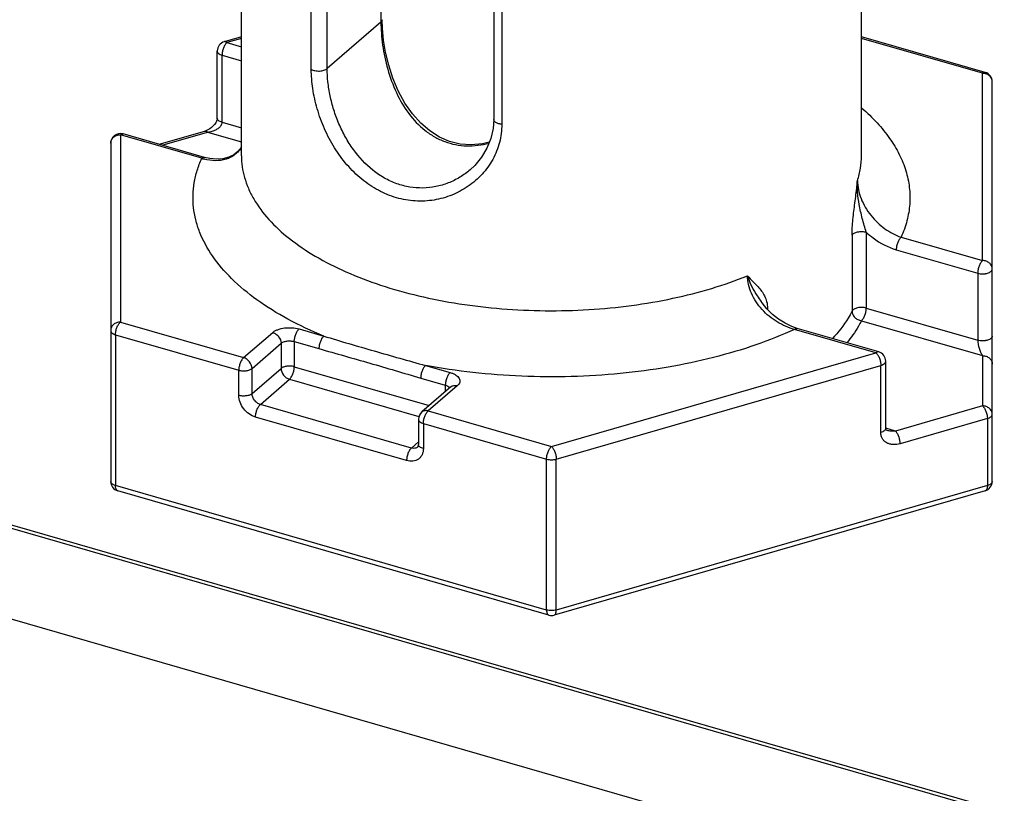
# Model space of a CAD drawing. Header units: millimetres. Extents: x 0 to 420, y 0 to 297.
# Tile 28 of 85: x 120 to 130, y 65 to 73. Entities that reach past the tile are written whole.
import ezdxf

# ---------------------------------------------------------------- set-up
doc = ezdxf.new("R2010")
doc.units = ezdxf.units.MM
doc.header["$LTSCALE"] = 23.1
doc.layers.add('0000242733_2_KÖRPERKANTE', color=7, linetype='CONTINUOUS')
doc.layers.add('0000434254_2_KÖRPERKANTE', color=7, linetype='CONTINUOUS')

msp = doc.modelspace()

# ---------------------------------------------------------------- linework, layer by layer
at = {"layer": '0000242733_2_KÖRPERKANTE', "color": 9, "linetype": 'Continuous'}
for p, q in [((61.599, 84.475), (147.8265, 59.5832)), ((147.0733, 58.8613), (60.7855, 83.7704))]:
    msp.add_line(p, q, dxfattribs=at)
at = {"layer": '0000242733_2_KÖRPERKANTE', "color": 7, "linetype": 'Continuous'}
msp.add_line((61.6545, 84.4939), (147.8568, 59.6095), dxfattribs=at)
at = {"layer": '0000434254_2_KÖRPERKANTE', "color": 7, "linetype": 'Continuous'}
for p, q in [((122.1878, 71.5167), (122.1878, 80.2636)), ((128.5878, 71.5167), (128.5878, 80.2636)), ((124.7913, 78.7336), (124.7913, 71.892)), ((122.1878, 72.7466), (122.01, 72.6953)), ((129.8655, 72.3778), (128.5878, 72.7466)), ((121.9378, 71.9064), (121.9378, 72.5992)), ((129.9378, 68.1536), (129.9378, 72.2817)), ((121.3378, 71.6352), (121.81, 71.7716)), ((121.8061, 71.5), (120.9655, 71.7427)), ((120.8378, 71.6466), (120.8378, 68.1536)), ((127.5531, 70.0106), (127.5532, 70.0105)), ((128.7655, 69.491), (127.9249, 69.7337)), ((128.8378, 68.7021), (128.8378, 69.3949)), ((124.3499, 69.1306), (124.0499, 68.8708)), ((124.0154, 68.7952), (124.0154, 68.5354)), ((125.36, 66.773), (120.91, 68.0576)), ((129.8655, 68.0576), (125.4155, 66.773))]:
    msp.add_line(p, q, dxfattribs=at)
at = {"layer": '0000434254_2_KÖRPERKANTE', "color": 9, "linetype": 'Continuous'}
for p, q in [((123.6273, 79.4433), (123.6273, 72.8974)), ((122.9085, 72.4104), (122.9085, 79.252)), ((123.0726, 72.417), (123.0726, 79.2586)), ((124.8752, 78.6842), (124.8752, 71.8426)), ((123.6273, 72.8974), (123.0726, 72.417)), ((122.1878, 72.7291), (122.0378, 72.6858)), ((122.0378, 72.6858), (122.1878, 72.6425)), ((129.8378, 72.3683), (128.5878, 72.7291)), ((121.9878, 71.8631), (121.9878, 72.5559)), ((121.9878, 72.5559), (122.1878, 72.4982)), ((129.8378, 70.4342), (129.8378, 72.3683)), ((121.9878, 71.8631), (122.1878, 71.8054)), ((121.368, 71.6265), (121.8378, 71.7621)), ((121.8378, 71.7621), (122.1878, 71.661)), ((120.9378, 71.7332), (120.9378, 69.7991)), ((121.7784, 71.4906), (120.9378, 71.7332)), ((128.4904, 70.6968), (128.4904, 69.9125)), ((128.6373, 70.7278), (128.6373, 69.9436)), ((128.9972, 70.6768), (129.8378, 70.4342)), ((128.9472, 70.5469), (129.7878, 70.3043)), ((129.7878, 70.3043), (129.7878, 69.6114)), ((127.6107, 69.9372), (127.6176, 69.941)), ((127.6176, 69.941), (127.6176, 69.9304)), ((128.6373, 69.9436), (129.7878, 69.6114)), ((120.9378, 69.7991), (122.2101, 69.4318)), ((122.7833, 69.7282), (123.0378, 69.6548)), ((128.7378, 69.4815), (127.8972, 69.7242)), ((128.5873, 69.8136), (129.8378, 69.4527)), ((120.8878, 69.6692), (120.8878, 68.1103)), ((120.8878, 69.6692), (122.1601, 69.3019)), ((122.2101, 69.4318), (122.5101, 69.6916)), ((122.2967, 69.3202), (122.5967, 69.58)), ((122.5967, 69.58), (122.5967, 69.3202)), ((122.7333, 69.5983), (122.9878, 69.5248)), ((122.7333, 69.5983), (122.7333, 69.3385)), ((125.3878, 68.5145), (128.7378, 69.4815)), ((129.8378, 69.4527), (129.8378, 68.9331)), ((122.2967, 69.0604), (122.2967, 69.3202)), ((122.2967, 69.0604), (122.5967, 69.3202)), ((122.7333, 69.3385), (124.1258, 68.9365)), ((124.0878, 69.3516), (124.3422, 69.2782)), ((125.4378, 68.3846), (128.7878, 69.3516)), ((128.7878, 68.6588), (128.7878, 69.3516)), ((122.1601, 69.0421), (122.1601, 69.3019)), ((124.0378, 69.2217), (124.2922, 69.1483)), ((122.3833, 68.9488), (122.6833, 69.2086)), ((122.6833, 69.2086), (124.0197, 68.8228)), ((124.4154, 69.1416), (124.1154, 68.8818)), ((124.2922, 69.1483), (124.2922, 69.0806)), ((124.3353, 69.1233), (124.3378, 69.1197)), ((123.9422, 68.4988), (122.3833, 68.9488)), ((129.8378, 68.9331), (128.9378, 68.6733)), ((123.8922, 68.3689), (122.3333, 68.8189)), ((124.1154, 68.8818), (125.3878, 68.5145)), ((124.0654, 68.7519), (125.3378, 68.3846)), ((124.0654, 68.7519), (124.0654, 68.4921)), ((129.8878, 68.8032), (128.9878, 68.5434)), ((129.8878, 68.8032), (129.8878, 68.1103)), ((128.9378, 68.6733), (128.8378, 68.7021)), ((124.0154, 68.5622), (123.9422, 68.4988)), ((125.3378, 66.8257), (125.3378, 68.3846)), ((125.4378, 66.8257), (125.4378, 68.3846)), ((125.3378, 66.8257), (120.8878, 68.1103)), ((129.8878, 68.1103), (125.4378, 66.8257))]:
    msp.add_line(p, q, dxfattribs=at)
at = {"layer": '0000434254_2_KÖRPERKANTE', "color": 7, "linetype": 'Continuous'}
for points in [[(124.7461, 71.656), (124.6751, 71.6385), (124.5586, 71.6289), (124.4451, 71.6381), (124.3357, 71.6654), (124.2309, 71.7104), (124.1314, 71.7729), (124.038, 71.8528), (123.9518, 71.9493), (123.8742, 72.0614), (123.8068, 72.1862), (123.7512, 72.3185), (123.7079, 72.4528), (123.6761, 72.5852), (123.6551, 72.712), (123.6436, 72.8301), (123.6407, 72.9224)], [(121.9378, 71.9064), (121.9377, 71.9035), (121.9358, 71.8911), (121.9308, 71.8754), (121.9222, 71.8583), (121.9105, 71.841), (121.8961, 71.8244), (121.8795, 71.809), (121.8612, 71.7955), (121.8413, 71.784), (121.8201, 71.7748), (121.81, 71.7716)], [(124.7913, 71.892), (124.785, 71.8), (124.7621, 71.6964), (124.7224, 71.5963), (124.6665, 71.5021), (124.5954, 71.4166), (124.5492, 71.3729)], [(122.1878, 71.609), (122.1853, 71.604), (122.1516, 71.5612), (122.1084, 71.5265), (122.0564, 71.5008), (121.9966, 71.4852), (121.931, 71.4807), (121.8624, 71.4871), (121.8061, 71.5)], [(127.9249, 69.7337), (127.868, 69.7534), (127.7986, 69.7868), (127.7317, 69.8291), (127.6691, 69.8792), (127.6122, 69.9359), (127.5623, 69.9976), (127.5532, 70.0105)], [(128.8546, 68.6798), (128.8526, 68.6804), (128.8463, 68.6832), (128.843, 68.6856), (128.8412, 68.6876), (128.8398, 68.69), (128.8386, 68.694), (128.8378, 68.7004), (128.8378, 68.7021)]]:
    msp.add_lwpolyline(points, dxfattribs=at)
for centre, start, end in [((122.0378, 72.5992), 106.1017, 180), ((129.8378, 72.2817), 0, 73.89794), ((120.9378, 71.6466), 73.9045, 180), ((128.7378, 69.3949), 359.99606, 73.89789), ((124.1154, 68.7952), 130.88618, 180), ((120.9378, 68.1536), 180, 253.90182), ((129.8378, 68.1536), 286.09818, 360), ((125.3878, 66.869), 253.89789, 286.10407)]:
    msp.add_arc(centre, 0.1, start, end, dxfattribs=at)
at = {"layer": '0000434254_2_KÖRPERKANTE', "color": 9, "linetype": 'Continuous'}
for centre, radius, start, end in [((129.8378, 72.2529), 0.1154, 84.43496, 90.00015), ((121.9438, 71.9962), 0.532, 251.87858, 254.50964)]:
    msp.add_arc(centre, radius, start, end, dxfattribs=at)
for points, knots in [([(123.6407, 72.9224), (123.6407, 72.9179), (123.6379, 72.9082), (123.6313, 72.9008), (123.6273, 72.8974)], [0, 0, 0, 0, 0.4607765, 1, 1, 1, 1]), ([(123.6273, 72.8974), (123.6273, 72.8588), (123.6305, 72.7793), (123.6484, 72.6157), (123.6919, 72.4082), (123.7789, 72.1684), (123.9048, 71.9509), (124.0462, 71.8007), (124.1782, 71.711), (124.2847, 71.6608), (124.3971, 71.629), (124.5129, 71.6161), (124.6294, 71.622), (124.7057, 71.6377), (124.7431, 71.6483)], [0, 0, 0, 0, 0.0596315, 0.1226846, 0.2539675, 0.3860732, 0.5150662, 0.6396467, 0.7005741, 0.7607852, 0.8205731, 0.8802295, 0.9399935, 1, 1, 1, 1]), ([(122.0378, 72.6858), (122.0302, 72.6793), (122.0164, 72.6613), (122.0011, 72.6295), (121.9907, 72.5934), (121.9878, 72.5681), (121.9878, 72.5559)], [0, 0, 0, 0, 0.2112038, 0.4685652, 0.7427014, 1, 1, 1, 1]), ([(122.0378, 72.6858), (122.0355, 72.6878), (122.0309, 72.6913), (122.0237, 72.6949), (122.0166, 72.6964), (122.0121, 72.6959), (122.01, 72.6953)], [0, 0, 0, 0, 0.298632, 0.55952, 0.7888586, 1, 1, 1, 1]), ([(121.9378, 72.5992), (121.9378, 72.5948), (121.9406, 72.585), (121.9515, 72.5729), (121.9677, 72.5628), (121.9807, 72.558), (121.9878, 72.5559)], [0, 0, 0, 0, 0.1906472, 0.4137497, 0.683954, 1, 1, 1, 1]), ([(122.9085, 72.4104), (122.914, 72.407), (122.9265, 72.4012), (122.955, 72.3932), (122.9936, 72.3904), (123.0315, 72.3961), (123.0576, 72.4064), (123.0682, 72.4132), (123.0726, 72.417)], [0, 0, 0, 0, 0.1121167, 0.2384397, 0.5140005, 0.7816022, 0.8988673, 1, 1, 1, 1]), ([(124.8752, 71.8426), (124.8752, 71.7794), (124.8592, 71.6528), (124.7879, 71.4758), (124.6762, 71.3214), (124.5319, 71.196), (124.3627, 71.1049), (124.1762, 71.0526), (123.9805, 71.0428), (123.7843, 71.0771), (123.5961, 71.1547), (123.4234, 71.2717), (123.2713, 71.4219), (123.1431, 71.5985), (123.0409, 71.7936), (122.9661, 71.9991), (122.92, 72.2057), (122.9085, 72.3436), (122.9085, 72.4104)], [0, 0, 0, 0, 0.0588456, 0.1172589, 0.1757535, 0.2345301, 0.2936439, 0.3531752, 0.4133339, 0.4744773, 0.5370252, 0.6013034, 0.6673923, 0.7350288, 0.8035335, 0.8717283, 0.9378998, 1, 1, 1, 1]), ([(124.5492, 71.3729), (124.5158, 71.3439), (124.4437, 71.2915), (124.3237, 71.2322), (124.1946, 71.1943), (124.06, 71.1798), (123.9236, 71.1899), (123.7894, 71.2249), (123.6613, 71.284), (123.5012, 71.393), (123.3659, 71.54), (123.259, 71.7093), (123.192, 71.8467), (123.1394, 71.9896), (123.1014, 72.1343), (123.0782, 72.2769), (123.0726, 72.3712), (123.0726, 72.417)], [0, 0, 0, 0, 0.0582986, 0.116798, 0.1755291, 0.2346068, 0.294242, 0.354715, 0.4163119, 0.4792442, 0.6089338, 0.6756129, 0.7428389, 0.8099102, 0.8758928, 0.939652, 1, 1, 1, 1]), ([(129.8378, 72.3683), (129.8401, 72.3703), (129.8446, 72.3737), (129.8518, 72.3773), (129.8589, 72.3788), (129.8634, 72.3784), (129.8655, 72.3778)], [0, 0, 0, 0, 0.2986952, 0.5595125, 0.7888426, 1, 1, 1, 1]), ([(129.9378, 72.2817), (129.9378, 72.2922), (129.9331, 72.3139), (129.9133, 72.3413), (129.884, 72.3606), (129.8609, 72.3666), (129.849, 72.3678)], [0, 0, 0, 0, 0.2343039, 0.4776143, 0.7337683, 1, 1, 1, 1]), ([(128.5913, 72.0094), (128.6468, 71.9613), (128.7495, 71.8628), (128.8802, 71.7027), (128.9807, 71.5366), (129.0499, 71.366), (129.0868, 71.1923), (129.0909, 71.0174), (129.0619, 70.8433), (129.0219, 70.7315), (128.9972, 70.6768)], [0, 0, 0, 0, 0.1466616, 0.2834784, 0.4116203, 0.5328381, 0.6494529, 0.7642302, 0.8801334, 1, 1, 1, 1]), ([(121.8378, 71.7621), (121.846, 71.7629), (121.8625, 71.7652), (121.8908, 71.7721), (121.922, 71.7839), (121.9489, 71.8), (121.9671, 71.8165), (121.9782, 71.8306), (121.9858, 71.8463), (121.9878, 71.8576), (121.9878, 71.8631)], [0, 0, 0, 0, 0.1274886, 0.2558001, 0.4486734, 0.6401408, 0.7343022, 0.8262399, 0.9149511, 1, 1, 1, 1]), ([(121.9878, 71.8631), (121.9807, 71.8652), (121.9677, 71.87), (121.9515, 71.88), (121.9406, 71.8922), (121.9378, 71.902), (121.9378, 71.9064)], [0, 0, 0, 0, 0.316046, 0.5862503, 0.8093528, 1, 1, 1, 1]), ([(124.8752, 71.8426), (124.8641, 71.8435), (124.8433, 71.847), (124.8196, 71.8561), (124.8051, 71.8661), (124.7973, 71.8741), (124.7924, 71.8828), (124.7913, 71.889), (124.7913, 71.892)], [0, 0, 0, 0, 0.3205336, 0.5996839, 0.7185324, 0.8229112, 0.9150704, 1, 1, 1, 1]), ([(121.81, 71.7716), (121.8121, 71.7721), (121.8167, 71.7726), (121.8237, 71.7711), (121.8309, 71.7675), (121.8355, 71.7641), (121.8378, 71.7621)], [0, 0, 0, 0, 0.2111531, 0.4404947, 0.7013211, 1, 1, 1, 1]), ([(120.8378, 71.6466), (120.8378, 71.6579), (120.8433, 71.6814), (120.866, 71.7101), (120.8992, 71.7289), (120.9248, 71.7332), (120.9378, 71.7332)], [0, 0, 0, 0, 0.2330927, 0.4764284, 0.7335677, 1, 1, 1, 1]), ([(120.9378, 71.7332), (120.9401, 71.7352), (120.9446, 71.7386), (120.9518, 71.7422), (120.9589, 71.7438), (120.9634, 71.7433), (120.9655, 71.7427)], [0, 0, 0, 0, 0.2986185, 0.5595104, 0.7888598, 1, 1, 1, 1]), ([(122.1882, 71.6076), (122.1795, 71.5923), (122.1593, 71.5637), (122.1214, 71.5276), (122.0773, 71.4995), (122.011, 71.4727), (121.9163, 71.4608), (121.84, 71.4729), (121.8017, 71.4835)], [0, 0, 0, 0, 0.1205603, 0.2387311, 0.3567623, 0.4766811, 0.7275227, 1, 1, 1, 1]), ([(123.0378, 69.6548), (122.9113, 69.7067), (122.6733, 69.818), (122.3525, 70.0155), (122.088, 70.2339), (121.8849, 70.4697), (121.7685, 70.6821), (121.7133, 70.8543), (121.6903, 70.9824), (121.6852, 71.1111), (121.6979, 71.2396), (121.7285, 71.3672), (121.76, 71.4498), (121.7784, 71.4906)], [0, 0, 0, 0, 0.164326, 0.3150026, 0.4516185, 0.574861, 0.686849, 0.7398488, 0.791587, 0.8427549, 0.8940762, 0.9462728, 1, 1, 1, 1]), ([(121.7784, 71.4906), (121.7807, 71.4925), (121.7852, 71.496), (121.7924, 71.4996), (121.7995, 71.5011), (121.804, 71.5006), (121.8061, 71.5)], [0, 0, 0, 0, 0.2985753, 0.5595211, 0.7888785, 1, 1, 1, 1]), ([(122.1878, 71.5167), (122.1878, 71.4791), (122.1932, 71.4031), (122.2173, 71.2902), (122.2573, 71.1785), (122.3333, 71.0287), (122.4698, 70.847), (122.6866, 70.6491), (122.9556, 70.4688), (123.2718, 70.3094), (123.6291, 70.1737), (124.0207, 70.0642), (124.4391, 69.9831), (124.8761, 69.932), (125.323, 69.9118), (125.7713, 69.9229), (126.212, 69.9653), (126.6366, 70.0379), (127.0367, 70.1394), (127.2904, 70.2279), (127.411, 70.2771)], [0, 0, 0, 0, 0.0190144, 0.0383084, 0.0581435, 0.0787506, 0.1229477, 0.1720123, 0.2263748, 0.2859896, 0.3504571, 0.4191164, 0.4911166, 0.5654719, 0.6411089, 0.7169086, 0.7917462, 0.8645309, 0.9342462, 1, 1, 1, 1]), ([(128.5465, 71.2604), (128.56, 71.3021), (128.5807, 71.3868), (128.5878, 71.4737), (128.5878, 71.5167)], [0, 0, 0, 0, 0.5046895, 1, 1, 1, 1]), ([(128.5203, 71.029), (128.5275, 71.0868), (128.537, 71.1638), (128.5447, 71.2411), (128.5465, 71.2604)], [0, 0, 0, 0, 0.7493699, 1, 1, 1, 1]), ([(128.5642, 71.0148), (128.5569, 71.0556), (128.546, 71.1372), (128.5446, 71.2197), (128.5465, 71.2604)], [0, 0, 0, 0, 0.5034085, 1, 1, 1, 1]), ([(128.5465, 71.2604), (128.5465, 71.1979), (128.5683, 71.1014), (128.6256, 70.9845), (128.6832, 70.9005), (128.7515, 70.8256), (128.8512, 70.7424), (128.9376, 70.6963), (128.9972, 70.6768)], [0, 0, 0, 0, 0.2408156, 0.369733, 0.5005614, 0.6308999, 0.7587207, 1, 1, 1, 1]), ([(128.4904, 70.6968), (128.4904, 70.7231), (128.4927, 70.7774), (128.5025, 70.8883), (128.5132, 70.9726), (128.5203, 71.029)], [0, 0, 0, 0, 0.236406, 0.4885387, 1, 1, 1, 1]), ([(128.6373, 70.7278), (128.6299, 70.7509), (128.616, 70.798), (128.5898, 70.8932), (128.573, 70.9659), (128.5642, 71.0148)], [0, 0, 0, 0, 0.2457433, 0.4967682, 1, 1, 1, 1]), ([(128.4904, 70.6968), (128.4948, 70.7055), (128.508, 70.7163), (128.5288, 70.7256), (128.5562, 70.7332), (128.5932, 70.7361), (128.6231, 70.7319), (128.6373, 70.7278)], [0, 0, 0, 0, 0.1848357, 0.3025352, 0.4341191, 0.7201032, 1, 1, 1, 1]), ([(128.6373, 70.7278), (128.6601, 70.7065), (128.7521, 70.6291), (128.8617, 70.5716), (128.9472, 70.5469)], [0, 0, 0, 0, 0.259467, 1, 1, 1, 1]), ([(128.9972, 70.6768), (128.9896, 70.6703), (128.9759, 70.6523), (128.9606, 70.6205), (128.9501, 70.5844), (128.9472, 70.5591), (128.9472, 70.5469)], [0, 0, 0, 0, 0.2111363, 0.4683816, 0.7425409, 1, 1, 1, 1]), ([(129.8378, 70.4342), (129.8302, 70.4276), (129.8164, 70.4097), (129.8011, 70.3778), (129.7907, 70.3417), (129.7878, 70.3165), (129.7878, 70.3043)], [0, 0, 0, 0, 0.2112132, 0.4685693, 0.7427058, 1, 1, 1, 1]), ([(129.7878, 70.3043), (129.7957, 70.302), (129.8123, 70.2987), (129.8378, 70.297), (129.8593, 70.2984), (129.8759, 70.3012), (129.8911, 70.3049), (129.9078, 70.3111), (129.924, 70.3212), (129.9349, 70.3334), (129.9378, 70.3431), (129.9378, 70.3476)], [0, 0, 0, 0, 0.1437524, 0.2951209, 0.4465026, 0.5198265, 0.5903434, 0.7198053, 0.8305076, 0.9218959, 1, 1, 1, 1]), ([(129.9378, 70.3476), (129.9378, 70.3589), (129.9323, 70.3823), (129.9095, 70.4111), (129.8764, 70.4299), (129.8507, 70.4342), (129.8378, 70.4342)], [0, 0, 0, 0, 0.2330927, 0.4764284, 0.7335677, 1, 1, 1, 1]), ([(127.8972, 69.7242), (127.8343, 69.7401), (127.7109, 69.7939), (127.5808, 69.9009), (127.4974, 70.0071), (127.4493, 70.0939), (127.4185, 70.1845), (127.411, 70.2468), (127.411, 70.2771)], [0, 0, 0, 0, 0.2479237, 0.5064743, 0.6358214, 0.7623671, 0.8842088, 1, 1, 1, 1]), ([(127.411, 70.2771), (127.4282, 70.2569), (127.465, 70.2191), (127.5026, 70.1822), (127.5203, 70.163)], [0, 0, 0, 0, 0.5046235, 1, 1, 1, 1]), ([(127.411, 70.2771), (127.4203, 70.2452), (127.4456, 70.1812), (127.4797, 70.1217), (127.4986, 70.092)], [0, 0, 0, 0, 0.4853111, 1, 1, 1, 1]), ([(127.5203, 70.163), (127.5331, 70.149), (127.5582, 70.1195), (127.59, 70.0688), (127.6124, 70.0086), (127.6176, 69.9642), (127.6176, 69.941)], [0, 0, 0, 0, 0.2300116, 0.4666435, 0.7194238, 1, 1, 1, 1]), ([(127.4986, 70.092), (127.5029, 70.0852), (127.5206, 70.0577), (127.5392, 70.0309), (127.5531, 70.0106)], [0, 0, 0, 0, 0.2470204, 1, 1, 1, 1]), ([(128.6373, 69.9436), (128.6231, 69.9477), (128.5932, 69.9518), (128.5562, 69.9489), (128.5288, 69.9413), (128.508, 69.932), (128.4948, 69.9212), (128.4904, 69.9125)], [0, 0, 0, 0, 0.2798968, 0.5658809, 0.6974647, 0.8151643, 1, 1, 1, 1]), ([(128.5873, 69.8137), (128.5949, 69.8202), (128.6086, 69.8381), (128.6239, 69.87), (128.6344, 69.9061), (128.6373, 69.9313), (128.6373, 69.9436)], [0, 0, 0, 0, 0.2111493, 0.4684358, 0.7426147, 1, 1, 1, 1]), ([(128.4904, 69.9125), (128.4779, 69.8878), (128.4212, 69.7861), (128.349, 69.6936), (128.2886, 69.6288)], [0, 0, 0, 0, 0.2382073, 1, 1, 1, 1]), ([(128.4904, 69.9125), (128.4904, 69.9009), (128.4959, 69.8767), (128.5176, 69.8458), (128.5492, 69.823), (128.5745, 69.8153), (128.5873, 69.8137)], [0, 0, 0, 0, 0.2328327, 0.4816261, 0.7409284, 1, 1, 1, 1]), ([(120.9378, 69.7991), (120.9248, 69.7991), (120.8992, 69.7948), (120.866, 69.776), (120.8433, 69.7473), (120.8378, 69.7238), (120.8378, 69.7125)], [0, 0, 0, 0, 0.2663334, 0.5233988, 0.7667756, 1, 1, 1, 1]), ([(120.8878, 69.6692), (120.8878, 69.6814), (120.8907, 69.7066), (120.9011, 69.7427), (120.9164, 69.7746), (120.9302, 69.7925), (120.9378, 69.7991)], [0, 0, 0, 0, 0.2574459, 0.5316179, 0.7888755, 1, 1, 1, 1]), ([(122.5101, 69.6916), (122.5172, 69.6977), (122.5337, 69.7089), (122.5737, 69.7272), (122.6333, 69.7409), (122.7086, 69.7432), (122.7593, 69.7351), (122.7833, 69.7282)], [0, 0, 0, 0, 0.0979154, 0.2090233, 0.4624939, 0.7364512, 1, 1, 1, 1]), ([(122.7333, 69.5983), (122.7333, 69.6105), (122.7363, 69.6357), (122.7467, 69.6718), (122.762, 69.7037), (122.7758, 69.7216), (122.7833, 69.7282)], [0, 0, 0, 0, 0.2574459, 0.5316179, 0.7888755, 1, 1, 1, 1]), ([(127.8972, 69.7242), (127.7674, 69.6643), (127.4923, 69.555), (127.055, 69.4256), (126.5864, 69.3273), (126.0953, 69.2619), (125.5908, 69.2306), (125.0825, 69.2342), (124.58, 69.2723), (124.2498, 69.3212), (124.0878, 69.3516)], [0, 0, 0, 0, 0.1104757, 0.2282726, 0.3520272, 0.4801373, 0.6108442, 0.7422994, 0.8726286, 1, 1, 1, 1]), ([(127.8972, 69.7242), (127.8995, 69.7262), (127.904, 69.7296), (127.9113, 69.7332), (127.9183, 69.7347), (127.9229, 69.7343), (127.9249, 69.7337)], [0, 0, 0, 0, 0.2985729, 0.5595193, 0.7888787, 1, 1, 1, 1]), ([(128.5873, 69.8136), (128.5774, 69.794), (128.5338, 69.714), (128.4806, 69.6393), (128.4364, 69.5861)], [0, 0, 0, 0, 0.2410498, 1, 1, 1, 1]), ([(120.8378, 69.7125), (120.8378, 69.708), (120.8406, 69.6983), (120.8515, 69.6861), (120.8677, 69.676), (120.8807, 69.6712), (120.8878, 69.6692)], [0, 0, 0, 0, 0.1906611, 0.4137541, 0.6839616, 1, 1, 1, 1]), ([(122.5101, 69.6916), (122.522, 69.6882), (122.545, 69.6765), (122.581, 69.642), (122.5967, 69.6044), (122.5967, 69.58)], [0, 0, 0, 0, 0.247699, 0.5089197, 1, 1, 1, 1]), ([(123.0378, 69.6548), (123.0302, 69.6482), (123.0164, 69.6303), (123.0011, 69.5984), (122.9907, 69.5623), (122.9878, 69.5371), (122.9878, 69.5248)], [0, 0, 0, 0, 0.2111363, 0.4683816, 0.7425409, 1, 1, 1, 1]), ([(123.0378, 69.6548), (123.124, 69.6283), (123.2976, 69.5767), (123.5592, 69.5008), (123.8226, 69.4251), (123.9991, 69.3757), (124.0878, 69.3516)], [0, 0, 0, 0, 0.2477156, 0.4968707, 0.7477514, 1, 1, 1, 1]), ([(129.9378, 69.6548), (129.9378, 69.6503), (129.9349, 69.6405), (129.924, 69.6284), (129.9078, 69.6183), (129.8911, 69.6121), (129.8759, 69.6084), (129.8593, 69.6056), (129.8378, 69.6042), (129.8123, 69.6058), (129.7957, 69.6092), (129.7878, 69.6114)], [0, 0, 0, 0, 0.0781041, 0.1694924, 0.2801947, 0.4096566, 0.4801735, 0.5534974, 0.7048791, 0.8562476, 1, 1, 1, 1]), ([(122.5967, 69.58), (122.6042, 69.5865), (122.6241, 69.5968), (122.6583, 69.6046), (122.696, 69.6058), (122.7213, 69.6018), (122.7333, 69.5983)], [0, 0, 0, 0, 0.2084267, 0.4620842, 0.7362415, 1, 1, 1, 1]), ([(122.9878, 69.5248), (123.0752, 69.4996), (123.2503, 69.4502), (123.513, 69.3754), (123.7753, 69.2986), (123.9502, 69.247), (124.0378, 69.2217)], [0, 0, 0, 0, 0.2497431, 0.4995415, 0.7497432, 1, 1, 1, 1]), ([(129.7878, 69.6114), (129.7878, 69.6036), (129.789, 69.5874), (129.7944, 69.556), (129.8046, 69.5199), (129.8197, 69.4829), (129.8316, 69.4616), (129.8378, 69.4527)], [0, 0, 0, 0, 0.1396309, 0.2881694, 0.5682669, 0.8064688, 1, 1, 1, 1]), ([(122.2101, 69.4318), (122.2026, 69.4252), (122.1888, 69.4073), (122.1735, 69.3754), (122.1631, 69.3393), (122.1601, 69.3141), (122.1601, 69.3019)], [0, 0, 0, 0, 0.2111194, 0.4683783, 0.7425521, 1, 1, 1, 1]), ([(122.2967, 69.3202), (122.2967, 69.3446), (122.281, 69.3822), (122.245, 69.4167), (122.222, 69.4284), (122.2101, 69.4318)], [0, 0, 0, 0, 0.4910803, 0.752301, 1, 1, 1, 1]), ([(128.7655, 69.491), (128.7634, 69.4916), (128.7589, 69.4921), (128.7518, 69.4906), (128.7446, 69.487), (128.7401, 69.4835), (128.7378, 69.4815)], [0, 0, 0, 0, 0.2111546, 0.4404819, 0.7013031, 1, 1, 1, 1]), ([(128.7378, 69.4815), (128.7453, 69.475), (128.7591, 69.4571), (128.7744, 69.4252), (128.7848, 69.3891), (128.7878, 69.3639), (128.7878, 69.3516)], [0, 0, 0, 0, 0.211035, 0.468231, 0.7424492, 1, 1, 1, 1]), ([(129.8378, 69.4527), (129.8507, 69.4527), (129.8764, 69.4484), (129.9095, 69.4296), (129.9323, 69.4009), (129.9378, 69.3774), (129.9378, 69.3661)], [0, 0, 0, 0, 0.2663351, 0.5233998, 0.7667762, 1, 1, 1, 1]), ([(122.1601, 69.3019), (122.1721, 69.2984), (122.1975, 69.2944), (122.2352, 69.2955), (122.2694, 69.3034), (122.2893, 69.3137), (122.2967, 69.3202)], [0, 0, 0, 0, 0.2637606, 0.5379195, 0.7915783, 1, 1, 1, 1]), ([(122.7333, 69.3385), (122.7213, 69.3419), (122.696, 69.346), (122.6583, 69.3448), (122.6241, 69.337), (122.6042, 69.3266), (122.5967, 69.3202)], [0, 0, 0, 0, 0.2637606, 0.5379195, 0.7915783, 1, 1, 1, 1]), ([(122.5967, 69.3202), (122.5967, 69.2958), (122.6125, 69.2581), (122.6485, 69.2237), (122.6715, 69.212), (122.6833, 69.2086)], [0, 0, 0, 0, 0.4910803, 0.752301, 1, 1, 1, 1]), ([(122.6833, 69.2086), (122.6909, 69.2151), (122.7047, 69.2331), (122.72, 69.2649), (122.7304, 69.301), (122.7333, 69.3263), (122.7333, 69.3385)], [0, 0, 0, 0, 0.2111194, 0.4683783, 0.7425521, 1, 1, 1, 1]), ([(124.0878, 69.3516), (124.0802, 69.3451), (124.0664, 69.3272), (124.0511, 69.2953), (124.0407, 69.2592), (124.0378, 69.234), (124.0378, 69.2217)], [0, 0, 0, 0, 0.2111363, 0.4683816, 0.7425409, 1, 1, 1, 1]), ([(128.7878, 69.3516), (128.7949, 69.3537), (128.8078, 69.3585), (128.824, 69.3686), (128.8349, 69.3807), (128.8378, 69.3905), (128.8378, 69.3949)], [0, 0, 0, 0, 0.3160375, 0.5862422, 0.809351, 1, 1, 1, 1]), ([(124.3422, 69.2782), (124.3346, 69.2716), (124.3209, 69.2537), (124.3056, 69.2218), (124.2951, 69.1857), (124.2922, 69.1605), (124.2922, 69.1483)], [0, 0, 0, 0, 0.2111245, 0.4683821, 0.7425541, 1, 1, 1, 1]), ([(124.3422, 69.2782), (124.353, 69.2751), (124.3733, 69.2679), (124.4002, 69.2539), (124.4214, 69.2374), (124.436, 69.2189), (124.4431, 69.1986), (124.4416, 69.1777), (124.4319, 69.1579), (124.4215, 69.1469), (124.4154, 69.1416)], [0, 0, 0, 0, 0.1701724, 0.3228973, 0.4564449, 0.5718826, 0.6742744, 0.7729769, 0.8788695, 1, 1, 1, 1]), ([(124.2922, 69.1483), (124.3011, 69.1457), (124.3169, 69.1396), (124.3307, 69.1291), (124.3353, 69.1233)], [0, 0, 0, 0, 0.5541596, 1, 1, 1, 1]), ([(124.3499, 69.1306), (124.354, 69.1341), (124.3633, 69.1401), (124.3855, 69.1467), (124.4038, 69.1449), (124.4154, 69.1416)], [0, 0, 0, 0, 0.2340351, 0.4759038, 1, 1, 1, 1]), ([(122.2967, 69.0604), (122.2893, 69.0539), (122.2694, 69.0436), (122.2352, 69.0357), (122.1975, 69.0346), (122.1721, 69.0386), (122.1601, 69.0421)], [0, 0, 0, 0, 0.2084267, 0.4620842, 0.7362415, 1, 1, 1, 1]), ([(122.3333, 68.8189), (122.3097, 68.8257), (122.2636, 68.8489), (122.2081, 68.9024), (122.1703, 68.9687), (122.1601, 69.0183), (122.1601, 69.0421)], [0, 0, 0, 0, 0.2460833, 0.5056166, 0.762006, 1, 1, 1, 1]), ([(122.3833, 68.9488), (122.3715, 68.9522), (122.3485, 68.9639), (122.3125, 68.9983), (122.2967, 69.036), (122.2967, 69.0604)], [0, 0, 0, 0, 0.2476991, 0.5089197, 1, 1, 1, 1]), ([(122.3333, 68.8189), (122.3333, 68.8311), (122.3363, 68.8563), (122.3467, 68.8924), (122.362, 68.9243), (122.3758, 68.9422), (122.3833, 68.9488)], [0, 0, 0, 0, 0.2574459, 0.5316179, 0.7888755, 1, 1, 1, 1]), ([(129.9378, 68.8465), (129.9378, 68.8578), (129.9323, 68.8813), (129.9095, 68.91), (129.8764, 68.9288), (129.8507, 68.9331), (129.8378, 68.9331)], [0, 0, 0, 0, 0.2332244, 0.4766012, 0.7336666, 1, 1, 1, 1]), ([(129.8378, 68.9331), (129.8453, 68.9265), (129.8591, 68.9086), (129.8744, 68.8767), (129.8848, 68.8406), (129.8878, 68.8154), (129.8878, 68.8032)], [0, 0, 0, 0, 0.2111245, 0.4683821, 0.7425541, 1, 1, 1, 1]), ([(124.1154, 68.8818), (124.1038, 68.8851), (124.0856, 68.8869), (124.0634, 68.8803), (124.054, 68.8743), (124.0499, 68.8708)], [0, 0, 0, 0, 0.5240958, 0.7659662, 1, 1, 1, 1]), ([(124.0654, 68.7519), (124.0654, 68.7641), (124.0683, 68.7893), (124.0788, 68.8254), (124.0941, 68.8573), (124.1078, 68.8752), (124.1154, 68.8818)], [0, 0, 0, 0, 0.2574401, 0.531614, 0.7888738, 1, 1, 1, 1]), ([(129.8878, 68.8032), (129.8949, 68.8052), (129.9078, 68.81), (129.924, 68.8201), (129.9349, 68.8322), (129.9378, 68.842), (129.9378, 68.8465)], [0, 0, 0, 0, 0.3160384, 0.5862459, 0.8093389, 1, 1, 1, 1]), ([(124.0154, 68.7952), (124.0154, 68.7907), (124.0182, 68.781), (124.0291, 68.7688), (124.0454, 68.7587), (124.0583, 68.7539), (124.0654, 68.7519)], [0, 0, 0, 0, 0.1906506, 0.4137527, 0.6839542, 1, 1, 1, 1]), ([(128.8378, 68.7021), (128.8378, 68.6977), (128.8349, 68.6879), (128.824, 68.6757), (128.8078, 68.6657), (128.7949, 68.6609), (128.7878, 68.6588)], [0, 0, 0, 0, 0.1906472, 0.4137497, 0.683954, 1, 1, 1, 1]), ([(128.9878, 68.5434), (128.9645, 68.5366), (128.9285, 68.5314), (128.8822, 68.5377), (128.8511, 68.5491), (128.8243, 68.5675), (128.8035, 68.5928), (128.7905, 68.6241), (128.7878, 68.647), (128.7878, 68.6588)], [0, 0, 0, 0, 0.2677886, 0.3929455, 0.5130503, 0.6301942, 0.7477585, 0.8698592, 1, 1, 1, 1]), ([(128.9378, 68.6733), (128.9237, 68.6719), (128.8956, 68.6714), (128.8678, 68.676), (128.8546, 68.6798)], [0, 0, 0, 0, 0.5064994, 1, 1, 1, 1]), ([(128.9878, 68.5434), (128.9878, 68.5556), (128.9848, 68.5808), (128.9744, 68.6169), (128.9591, 68.6488), (128.9453, 68.6667), (128.9378, 68.6733)], [0, 0, 0, 0, 0.2574459, 0.5316179, 0.7888755, 1, 1, 1, 1]), ([(124.0077, 68.5098), (124.0036, 68.5063), (123.9942, 68.5003), (123.972, 68.4937), (123.9537, 68.4954), (123.9422, 68.4988)], [0, 0, 0, 0, 0.2340351, 0.4759038, 1, 1, 1, 1]), ([(124.0654, 68.4921), (124.0583, 68.4941), (124.0454, 68.4989), (124.0291, 68.509), (124.0182, 68.5212), (124.0154, 68.5309), (124.0154, 68.5354)], [0, 0, 0, 0, 0.3160458, 0.5862473, 0.8093494, 1, 1, 1, 1]), ([(125.3378, 68.3846), (125.3378, 68.3968), (125.3407, 68.422), (125.3511, 68.4581), (125.3664, 68.49), (125.3802, 68.5079), (125.3878, 68.5145)], [0, 0, 0, 0, 0.2574459, 0.5316179, 0.7888756, 1, 1, 1, 1]), ([(125.3878, 68.5145), (125.3953, 68.5079), (125.4091, 68.49), (125.4244, 68.4581), (125.4348, 68.422), (125.4378, 68.3968), (125.4378, 68.3846)], [0, 0, 0, 0, 0.2111235, 0.4683814, 0.7425537, 1, 1, 1, 1]), ([(123.9422, 68.4988), (123.9346, 68.4922), (123.9209, 68.4743), (123.9056, 68.4424), (123.8951, 68.4063), (123.8922, 68.3811), (123.8922, 68.3689)], [0, 0, 0, 0, 0.2111245, 0.4683821, 0.7425541, 1, 1, 1, 1]), ([(124.0654, 68.4921), (124.0654, 68.4708), (124.0594, 68.4387), (124.0373, 68.4036), (124.0153, 68.3831), (123.9885, 68.369), (123.947, 68.359), (123.9135, 68.3627), (123.8922, 68.3689)], [0, 0, 0, 0, 0.2550625, 0.3747342, 0.4922278, 0.6109872, 0.7341661, 1, 1, 1, 1]), ([(125.3378, 68.3846), (125.3539, 68.3799), (125.3878, 68.3758), (125.4216, 68.3799), (125.4378, 68.3846)], [0, 0, 0, 0, 0.4999958, 1, 1, 1, 1]), ([(120.8878, 68.1103), (120.8807, 68.1124), (120.8677, 68.1172), (120.8515, 68.1273), (120.8406, 68.1394), (120.8378, 68.1492), (120.8378, 68.1536)], [0, 0, 0, 0, 0.3160451, 0.5862499, 0.8093407, 1, 1, 1, 1]), ([(120.91, 68.0576), (120.9065, 68.0586), (120.8995, 68.0633), (120.8926, 68.0754), (120.8885, 68.0916), (120.8878, 68.1037), (120.8878, 68.1103)], [0, 0, 0, 0, 0.1806891, 0.399543, 0.6729766, 1, 1, 1, 1]), ([(129.8878, 68.1103), (129.8878, 68.1037), (129.887, 68.0916), (129.8829, 68.0754), (129.8761, 68.0633), (129.869, 68.0586), (129.8655, 68.0576)], [0, 0, 0, 0, 0.3270234, 0.600457, 0.8193109, 1, 1, 1, 1]), ([(129.9378, 68.1536), (129.9378, 68.1492), (129.9349, 68.1394), (129.924, 68.1273), (129.9078, 68.1172), (129.8949, 68.1124), (129.8878, 68.1103)], [0, 0, 0, 0, 0.1906593, 0.4137501, 0.6839549, 1, 1, 1, 1]), ([(125.3378, 66.8257), (125.3378, 66.8191), (125.3385, 66.807), (125.3426, 66.7908), (125.3495, 66.7787), (125.3565, 66.774), (125.36, 66.773)], [0, 0, 0, 0, 0.3270251, 0.6004582, 0.8193114, 1, 1, 1, 1]), ([(125.4378, 66.8257), (125.4216, 66.8211), (125.3878, 66.817), (125.3539, 66.8211), (125.3378, 66.8257)], [0, 0, 0, 0, 0.5000042, 1, 1, 1, 1]), ([(125.4155, 66.773), (125.419, 66.774), (125.4261, 66.7787), (125.4329, 66.7908), (125.437, 66.807), (125.4378, 66.8191), (125.4378, 66.8257)], [0, 0, 0, 0, 0.1806902, 0.3995479, 0.6729811, 1, 1, 1, 1])]:
    msp.add_open_spline(points, degree=3, knots=knots, dxfattribs=at)
at = {"layer": '0000434254_2_KÖRPERKANTE', "color": 7, "linetype": 'Continuous'}
msp.add_open_spline([(124.0077, 68.5098), (124.0097, 68.5115), (124.0125, 68.5162), (124.0149, 68.525), (124.0154, 68.5315), (124.0154, 68.5354)], degree=3, knots=[0, 0, 0, 0, 0.2890594, 0.5753424, 1, 1, 1, 1], dxfattribs=at)

doc.saveas('drawing.dxf')
